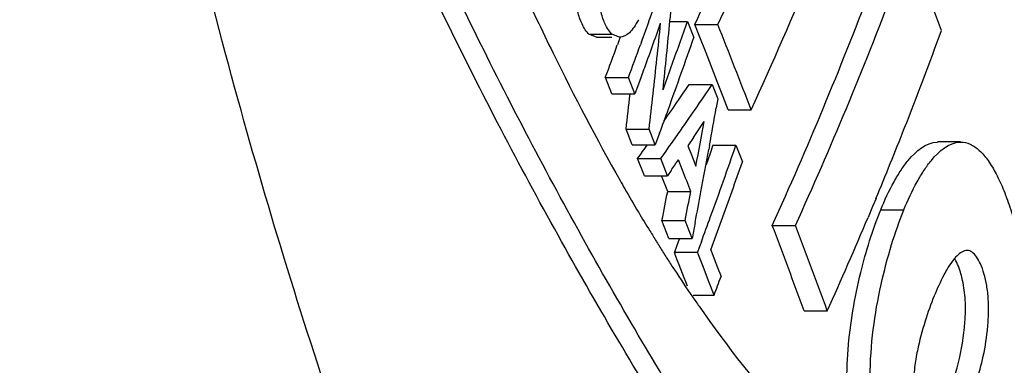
# Model space of a CAD drawing. Header units: millimetres. Extents: x 537 to 2248, y 801 to 1949.
# Tile 69 of 80: x 1954 to 1978, y 1336 to 1345. Entities that reach past the tile are written whole.
import ezdxf

# ---------------------------------------------------------------- set-up
doc = ezdxf.new("R2010")
doc.units = ezdxf.units.MM
doc.header["$LTSCALE"] = 16.335
doc.layers.get('0').update_dxf_attribs({"linetype": 'CONTINUOUS'})

msp = doc.modelspace()

# ---------------------------------------------------------------- linework, layer by layer
at = {"color": 7, "linetype": 'Continuous'}
for p, q in [((1969.75, 1344.551), (1970.168, 1344.551)), ((1970.168, 1344.551), (1970.323, 1344.162)), ((1970.347, 1344.475), (1970.901, 1344.475)), ((1970.451, 1344.212), (1970.347, 1344.475)), ((1967.804, 1344.247), (1968.358, 1344.247)), ((1967.989, 1344.169), (1967.804, 1344.247)), ((1967.989, 1344.169), (1968.358, 1344.169)), ((1968.543, 1344.169), (1968.358, 1344.247)), ((1968.555, 1344.17), (1968.515, 1344.06)), ((1970.616, 1343.792), (1970.451, 1344.212)), ((1968.515, 1344.06), (1968.488, 1343.985)), ((1969.069, 1344.06), (1969.042, 1343.986)), ((1970.883, 1343.108), (1970.616, 1343.792)), ((1968.2, 1343.204), (1968.754, 1343.204)), ((1968.356, 1342.814), (1968.2, 1343.204)), ((1968.911, 1342.814), (1968.754, 1343.204)), ((1969.119, 1343.378), (1969.019, 1343.106)), ((1969.019, 1343.106), (1968.911, 1342.814)), ((1970.212, 1343.038), (1970.766, 1343.038)), ((1970.766, 1343.038), (1970.901, 1342.694)), ((1971.025, 1342.742), (1970.883, 1343.108)), ((1968.356, 1342.814), (1968.911, 1342.814)), ((1970.901, 1342.694), (1970.863, 1342.476)), ((1971.148, 1342.425), (1971.025, 1342.742)), ((1971.148, 1342.425), (1971.702, 1342.425)), ((1968.697, 1341.961), (1969.251, 1341.961)), ((1968.844, 1341.591), (1968.697, 1341.961)), ((1969.398, 1341.591), (1969.251, 1341.961)), ((1969.501, 1341.869), (1969.398, 1341.591)), ((1970.313, 1341.761), (1970.181, 1341.567)), ((1968.844, 1341.591), (1969.398, 1341.591)), ((1969.657, 1341.438), (1969.727, 1341.536)), ((1970.181, 1341.567), (1970.266, 1341.351)), ((1970.702, 1341.575), (1970.683, 1341.475)), ((1970.781, 1341.579), (1970.712, 1341.381)), ((1970.781, 1341.579), (1971.335, 1341.579)), ((1971.335, 1341.579), (1971.489, 1341.181)), ((1976.724, 1341.656), (1976.169, 1341.656)), ((1969.53, 1341.259), (1969.657, 1341.438)), ((1970.266, 1341.351), (1970.309, 1341.242)), ((1970.712, 1341.381), (1970.616, 1341.109)), ((1968.975, 1341.259), (1969.53, 1341.259)), ((1969.138, 1340.847), (1968.975, 1341.259)), ((1969.692, 1340.847), (1969.53, 1341.259)), ((1970.053, 1340.976), (1969.954, 1341.228)), ((1970.309, 1341.242), (1970.373, 1341.079)), ((1969.138, 1340.847), (1969.692, 1340.847)), ((1969.696, 1340.471), (1969.549, 1340.847)), ((1969.776, 1340.969), (1969.692, 1340.847)), ((1969.696, 1340.471), (1970.251, 1340.471)), ((1974.614, 1340.106), (1974.505, 1339.846)), ((1974.695, 1340.3), (1974.614, 1340.106)), ((1974.808, 1340.026), (1975.363, 1340.026)), ((1969.559, 1339.772), (1970.114, 1339.772)), ((1969.727, 1339.341), (1969.559, 1339.772)), ((1970.282, 1339.341), (1970.114, 1339.772)), ((1970.356, 1339.726), (1970.282, 1339.341)), ((1972.207, 1339.653), (1972.761, 1339.653)), ((1969.727, 1339.341), (1970.282, 1339.341)), ((1969.949, 1339.259), (1969.856, 1339.008)), ((1969.979, 1339.34), (1969.949, 1339.259)), ((1970.467, 1339.161), (1970.411, 1339.008)), ((1970.504, 1339.259), (1970.467, 1339.161)), ((1969.856, 1339.008), (1970.411, 1339.008)), ((1970.434, 1338.948), (1970.411, 1339.008)), ((1970.544, 1338.664), (1970.434, 1338.948)), ((1970.732, 1339.063), (1970.813, 1338.852)), ((1969.67, 1338.876), (1969.698, 1338.833)), ((1970.813, 1338.852), (1970.894, 1338.64)), ((1970.676, 1338.32), (1970.544, 1338.664)), ((1970.894, 1338.64), (1970.976, 1338.429)), ((1970.808, 1337.976), (1970.676, 1338.32)), ((1970.309, 1337.976), (1970.808, 1337.976)), ((1972.972, 1337.603), (1973.527, 1337.603))]:
    msp.add_line(p, q, dxfattribs=at)
for centre, radius, start, end in [((1880.647, 1385.636), 98.693, 335.35093, 338.47074), ((1880.856, 1385.784), 99.069, 335.3565, 338.4645), ((1660.722, 1228.92), 335.985, 20.0902, 20.46109), ((1881.555, 1383.559), 99.088, 335.47291, 337.62918), ((1749.881, 1365.801), 220.893, 354.48391, 354.70004), ((1882.896, 1380.136), 98.057, 335.61639, 339.19677), ((1883.104, 1380.282), 98.434, 335.62193, 339.18854), ((1851.125, 1386.95), 125.501, 340.01675, 340.43245), ((1851.428, 1386.509), 125.346, 340.14752, 340.42134), ((1751.831, 1366.72), 218.826, 353.95014, 354.17348), ((1749.858, 1365.803), 220.916, 354.26781, 354.48391), ((1852.666, 1385.358), 124.386, 340.58162, 340.84871), ((1650.485, 1218.111), 344.433, 21.15681, 21.523), ((1852.702, 1385.011), 124.512, 340.43005, 340.84808), ((1888.164, 1376.326), 93.73, 338.50257, 340.04053), ((1850.153, 1387.126), 125.953, 339.59086, 339.96982), ((1850.269, 1387.261), 126.411, 339.60301, 339.98073), ((1850.889, 1386.703), 125.919, 339.87452, 340.14752), ((1852.145, 1385.541), 124.938, 340.31532, 340.58162), ((1751.802, 1366.723), 218.855, 353.72682, 353.95014), ((1749.839, 1365.805), 220.935, 354.05173, 354.26781), ((1851.623, 1385.728), 125.493, 340.0498, 340.31532), ((1851.885, 1385.301), 125.379, 340.01394, 340.43005), ((1899.483, 1390.884), 85.392, 325.61467, 325.92276), ((1899.57, 1391.189), 85.95, 325.45044, 325.92918), ((1752.001, 1366.678), 218.101, 353.49283, 353.71692), ((1751.778, 1366.726), 218.879, 353.50353, 353.72682), ((1898.591, 1391.495), 86.473, 325.20993, 325.61447), ((1793.876, 1373.658), 179.712, 349.71621, 350.00784), ((1851.199, 1385.551), 126.11, 339.73426, 340.01407), ((1898.367, 1392.017), 87.41, 324.97706, 325.45044), ((1897.981, 1391.016), 87.51, 325.74652, 326.05222), ((1796.165, 1374.604), 177.404, 349.10708, 349.45831), ((1897.438, 1392.667), 88.544, 324.7277, 324.97753), ((1885.57, 1377.337), 96.514, 337.43358, 338.50786), ((1896.582, 1392.901), 88.925, 324.49759, 324.76019), ((1853.916, 1382.366), 124.301, 340.42587, 340.84462), ((1793.528, 1373.722), 180.066, 349.3545, 349.68362), ((1895.58, 1391.987), 90.044, 325.48664, 325.68678), ((1853.838, 1382.051), 124.547, 340.15452, 340.84365), ((2006.552, 1362.279), 43.682, 209.5577, 209.8561), ((1853.1, 1382.656), 125.168, 340.00905, 340.42587), ((2005.489, 1361.668), 42.457, 209.8548, 210.7266), ((1794.664, 1374.406), 178.291, 348.79865, 349.02751), ((1794.569, 1374.498), 178.947, 348.81013, 349.03814), ((1793.243, 1373.775), 180.356, 349.11778, 349.35452), ((2003.727, 1360.623), 40.408, 210.7293, 211.4823), ((1852.4, 1382.91), 125.912, 339.7156, 340.00917), ((1852.828, 1382.415), 125.621, 339.81241, 340.15501), ((1656.587, 1220.685), 337.297, 20.28133, 20.65314), ((1656.829, 1220.535), 337.642, 20.28686, 20.65831), ((1882.519, 1378.612), 99.82, 335.74309, 337.14785), ((2002.595, 1359.931), 39.08, 211.484, 211.9286), ((2001.972, 1359.543), 38.347, 211.9292, 212.1646), ((2001.356, 1359.155), 37.619, 212.1639, 212.6195), ((1651.152, 1215.615), 341.757, 21.019, 21.16501), ((2000.421, 1358.556), 36.509, 212.6987, 213.1631), ((1999.168, 1357.735), 35.01, 213.1605, 214.4255), ((1852.57, 1381.968), 126.157, 339.59195, 339.81113), ((1997.632, 1356.69), 33.153, 214.4356, 214.919)]:
    msp.add_arc(centre, radius, start, end, dxfattribs=at)
for points, knots in [([(1970.983, 1315.341), (1970.403, 1316.165), (1969.273, 1317.924), (1967.106, 1321.801), (1964.567, 1327.269), (1961.813, 1334.529), (1959.307, 1342.627), (1957.522, 1349.931), (1956.314, 1356.217), (1955.541, 1361.282), (1954.977, 1366.609), (1954.759, 1371.21), (1954.816, 1374.976), (1955.009, 1377.788), (1955.381, 1380.467), (1955.783, 1382.179), (1956.03, 1382.979)], [0, 0, 0, 0, 0.042809, 0.08867, 0.188503, 0.29843, 0.418164, 0.548191, 0.617459, 0.689876, 0.765691, 0.844827, 0.885263, 0.925535, 0.964423, 1, 1, 1, 1]), ([(1975.372, 1327.175), (1974.887, 1327.698), (1973.932, 1328.828), (1972.554, 1330.652), (1971.17, 1332.638), (1969.787, 1334.77), (1968.41, 1337.041), (1967.037, 1339.445), (1965.671, 1341.981), (1964.321, 1344.655), (1962.993, 1347.476), (1961.688, 1350.462), (1960.441, 1353.655), (1959.491, 1356.482), (1958.796, 1358.894), (1958.408, 1360.498), (1958.142, 1361.846), (1957.972, 1362.912), (1957.841, 1364.021), (1957.76, 1365.175), (1957.785, 1366.351), (1957.942, 1367.484), (1958.216, 1368.486), (1958.584, 1369.286), (1959.044, 1369.832), (1959.538, 1370.142), (1960.027, 1370.282), (1960.349, 1370.303), (1960.505, 1370.303)], [0, 0, 0, 0, 0.043783, 0.090708, 0.140255, 0.192261, 0.24663, 0.303259, 0.362122, 0.423343, 0.487051, 0.55346, 0.623278, 0.697346, 0.736366, 0.777265, 0.798596, 0.820646, 0.843487, 0.867157, 0.891587, 0.915492, 0.937201, 0.955142, 0.969069, 0.980353, 0.990401, 1, 1, 1, 1]), ([(1975.942, 1327.16), (1975.462, 1327.677), (1974.516, 1328.793), (1973.152, 1330.594), (1971.782, 1332.555), (1970.413, 1334.659), (1969.049, 1336.9), (1967.689, 1339.272), (1966.336, 1341.772), (1964.997, 1344.407), (1963.681, 1347.186), (1962.386, 1350.123), (1961.142, 1353.258), (1960.192, 1356.028), (1959.489, 1358.385), (1959.004, 1360.286), (1958.668, 1361.952), (1958.468, 1363.36), (1958.353, 1364.477), (1958.309, 1365.633), (1958.381, 1366.79), (1958.556, 1367.719), (1958.759, 1368.397), (1958.975, 1368.953), (1959.292, 1369.506), (1959.763, 1369.961), (1960.253, 1370.203), (1960.582, 1370.27), (1960.74, 1370.287)], [0, 0, 0, 0, 0.043559, 0.090229, 0.139492, 0.191184, 0.24521, 0.30147, 0.359929, 0.420701, 0.483916, 0.549756, 0.618859, 0.692059, 0.730514, 0.770684, 0.813106, 0.835389, 0.85847, 0.882387, 0.90674, 0.929912, 0.940579, 0.950363, 0.966712, 0.979495, 0.990197, 1, 1, 1, 1]), ([(1923.544, 1369.362), (1930.817, 1357.176), (1943.821, 1332.716), (1953.971, 1306.92), (1958.072, 1294.107)], [0, 0, 0, 0, 0.513361, 1, 1, 1, 1]), ([(1928.641, 1364.091), (1931.914, 1358.395), (1944.005, 1336.151), (1953.922, 1312.687), (1959.623, 1294.825)], [0, 0, 0, 0, 0.25946, 1, 1, 1, 1]), ([(1974.691, 1355.468), (1975.73, 1353.473), (1977.796, 1349.214), (1979.418, 1344.761), (1980.137, 1342.387)], [0, 0, 0, 0, 0.475586, 1, 1, 1, 1]), ([(1979.163, 1340.074), (1979.031, 1340.881), (1978.729, 1342.437), (1978.198, 1344.67), (1977.595, 1346.725), (1976.919, 1348.622), (1976.225, 1350.417), (1975.289, 1352.683), (1974.528, 1354.331), (1973.988, 1355.391)], [0, 0, 0, 0, 0.151103, 0.292761, 0.424283, 0.546739, 0.664832, 0.779987, 1, 1, 1, 1]), ([(1979.726, 1340.036), (1979.594, 1340.845), (1979.293, 1342.405), (1978.762, 1344.645), (1978.158, 1346.706), (1977.481, 1348.607), (1976.785, 1350.407), (1975.847, 1352.678), (1975.084, 1354.328), (1974.543, 1355.391)], [0, 0, 0, 0, 0.151177, 0.292879, 0.424447, 0.546903, 0.664959, 0.780075, 1, 1, 1, 1]), ([(1962.676, 1355.045), (1962.852, 1354.301), (1963.226, 1352.864), (1963.874, 1350.806), (1964.605, 1348.908), (1965.379, 1347.136), (1966.152, 1345.438), (1967.177, 1343.292), (1967.986, 1341.732), (1968.554, 1340.731)], [0, 0, 0, 0, 0.147764, 0.286801, 0.416845, 0.540465, 0.660578, 0.777517, 1, 1, 1, 1]), ([(1967.675, 1344.419), (1967.625, 1344.51), (1967.544, 1344.727), (1967.446, 1345.245), (1967.45, 1345.672), (1967.478, 1345.967)], [0, 0, 0, 0, 0.19648, 0.437021, 1, 1, 1, 1]), ([(1968.229, 1344.419), (1968.183, 1344.503), (1968.107, 1344.702), (1968.064, 1344.909), (1968.047, 1345.023)], [0, 0, 0, 0, 0.451996, 1, 1, 1, 1]), ([(1968.993, 1344.592), (1968.962, 1344.53), (1968.898, 1344.418), (1968.767, 1344.253), (1968.629, 1344.169), (1968.543, 1344.169)], [0, 0, 0, 0, 0.324895, 0.597235, 1, 1, 1, 1]), ([(1967.804, 1344.247), (1967.792, 1344.258), (1967.741, 1344.309), (1967.702, 1344.37), (1967.675, 1344.419)], [0, 0, 0, 0, 0.225293, 1, 1, 1, 1]), ([(1968.358, 1344.247), (1968.346, 1344.258), (1968.296, 1344.309), (1968.256, 1344.37), (1968.229, 1344.419)], [0, 0, 0, 0, 0.22529, 1, 1, 1, 1]), ([(1974.808, 1340.026), (1974.902, 1340.257), (1975.051, 1340.583), (1975.287, 1340.974), (1975.563, 1341.357), (1975.893, 1341.652), (1976.169, 1341.654)], [0, 0, 0, 0, 0.341933, 0.489982, 0.622487, 1, 1, 1, 1]), ([(1975.363, 1340.026), (1975.456, 1340.257), (1975.606, 1340.583), (1975.842, 1340.974), (1976.117, 1341.357), (1976.448, 1341.652), (1976.724, 1341.654)], [0, 0, 0, 0, 0.341895, 0.489934, 0.622434, 1, 1, 1, 1]), ([(1976.724, 1341.654), (1976.802, 1341.654), (1976.97, 1341.615), (1977.195, 1341.451), (1977.402, 1341.202), (1977.594, 1340.875), (1977.773, 1340.476), (1978.007, 1339.821), (1978.234, 1338.827), (1978.355, 1337.474), (1978.295, 1336.034), (1978.059, 1334.677), (1977.809, 1333.838), (1977.66, 1333.464)], [0, 0, 0, 0, 0.026588, 0.056857, 0.093186, 0.136261, 0.185901, 0.241648, 0.373236, 0.531852, 0.70305, 0.862748, 1, 1, 1, 1]), ([(1974.38, 1333.318), (1974.223, 1333.8), (1974.061, 1334.598), (1973.985, 1335.728), (1974.017, 1336.978), (1974.271, 1338.436), (1974.611, 1339.538), (1974.808, 1340.026)], [0, 0, 0, 0, 0.221923, 0.354414, 0.495924, 0.769423, 1, 1, 1, 1]), ([(1975.243, 1332.569), (1975.136, 1332.775), (1974.944, 1333.244), (1974.725, 1334.039), (1974.58, 1334.982), (1974.531, 1336.041), (1974.608, 1337.145), (1974.796, 1338.205), (1975.047, 1339.162), (1975.252, 1339.753), (1975.363, 1340.026)], [0, 0, 0, 0, 0.090809, 0.197908, 0.322608, 0.463825, 0.612423, 0.755155, 0.884849, 1, 1, 1, 1]), ([(1976.884, 1339.051), (1976.792, 1339.051), (1976.65, 1338.949), (1976.511, 1338.779), (1976.438, 1338.666), (1976.402, 1338.605)], [0, 0, 0, 0, 0.409628, 0.683279, 1, 1, 1, 1]), ([(1976.662, 1334.872), (1976.743, 1335.016), (1976.891, 1335.334), (1977.092, 1335.853), (1977.268, 1336.456), (1977.362, 1337.018), (1977.399, 1337.502), (1977.397, 1337.866), (1977.359, 1338.199), (1977.295, 1338.485), (1977.213, 1338.717), (1977.119, 1338.893), (1977.016, 1339.017), (1976.924, 1339.051), (1976.884, 1339.051)], [0, 0, 0, 0, 0.110894, 0.234451, 0.372918, 0.53072, 0.615298, 0.698203, 0.774194, 0.839696, 0.894091, 0.938648, 0.973152, 1, 1, 1, 1]), ([(1976.773, 1338.331), (1976.761, 1338.383), (1976.717, 1338.562), (1976.651, 1338.737), (1976.584, 1338.849)], [0, 0, 0, 0, 0.29218, 1, 1, 1, 1]), ([(1976.402, 1338.605), (1976.374, 1338.557), (1976.26, 1338.349), (1976.163, 1338.131), (1976.092, 1337.962)], [0, 0, 0, 0, 0.230648, 1, 1, 1, 1]), ([(1976.106, 1334.872), (1976.163, 1334.973), (1976.27, 1335.19), (1976.472, 1335.672), (1976.707, 1336.38), (1976.833, 1337.17), (1976.849, 1337.842), (1976.806, 1338.177), (1976.773, 1338.331)], [0, 0, 0, 0, 0.096623, 0.202155, 0.4377, 0.719417, 0.868059, 1, 1, 1, 1]), ([(1976.092, 1337.962), (1976.009, 1337.763), (1975.859, 1337.328), (1975.701, 1336.754), (1975.616, 1336.24), (1975.568, 1335.711), (1975.593, 1335.31), (1975.647, 1335.061)], [0, 0, 0, 0, 0.217721, 0.463842, 0.600227, 0.742272, 1, 1, 1, 1]), ([(1970.448, 1337.712), (1971.13, 1336.736), (1972.501, 1334.98), (1974.118, 1333.436), (1974.933, 1332.803)], [0, 0, 0, 0, 0.535642, 1, 1, 1, 1])]:
    msp.add_open_spline(points, degree=3, knots=knots, dxfattribs=at)
msp.add_open_spline([(1970.251, 1340.471), (1970.185, 1340.639), (1970.119, 1340.807), (1970.053, 1340.976)], degree=3, dxfattribs=at)

doc.saveas('drawing.dxf')
